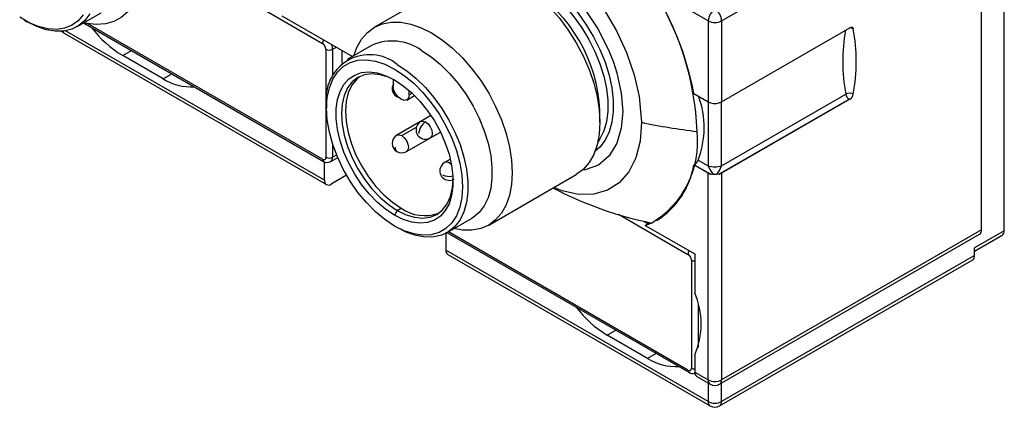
# Model space of a CAD drawing. Header units: millimetres. Extents: x 0 to 699, y 0 to 540.
# Tile 12 of 18: x 554 to 606, y 275 to 295. Entities that reach past the tile are written whole.
import ezdxf

# ---------------------------------------------------------------- set-up
doc = ezdxf.new("R2010")
doc.units = ezdxf.units.MM
doc.header["$LTSCALE"] = 2.5

msp = doc.modelspace()

# ---------------------------------------------------------------- linework, layer by layer
for p, q in [((606.059, 283.972), (606.059, 385.223)), ((591.21, 294.996), (604.857, 302.875)), ((604.857, 284.013), (604.857, 302.875)), ((577.568, 297.314), (572.972, 294.66)), ((590.503, 294.996), (587.613, 296.665)), ((557.348, 294.694), (558.621, 295.429)), ((566.695, 295.859), (570.244, 293.81)), ((554.581, 295.036), (554.722, 294.954)), ((557.689, 294.891), (570.296, 287.613)), ((570.244, 287.727), (557.9, 294.853)), ((568.107, 295.269), (571.816, 293.127)), ((590.503, 294.996), (590.503, 290.75)), ((591.21, 294.996), (591.21, 290.75)), ((556.665, 294.356), (570.454, 286.396)), ((570.35, 286.625), (556.746, 294.478)), ((591.21, 290.75), (597.95, 294.641)), ((559.744, 293.177), (560.201, 293.44)), ((570.421, 293.504), (570.421, 287.829)), ((570.774, 293.504), (570.969, 293.616)), ((570.774, 293.504), (570.774, 292.119)), ((571.269, 292.774), (571.269, 293.443)), ((572.817, 293.705), (571.544, 292.97)), ((561.865, 291.952), (559.744, 293.177)), ((561.865, 291.952), (562.322, 292.216)), ((573.95, 291.929), (573.95, 291.563)), ((574.799, 291.107), (574.799, 291.335)), ((574.674, 290.838), (575.079, 291.072)), ((574.799, 291.107), (574.952, 291.195)), ((589.751, 291.184), (590.503, 290.75)), ((591.063, 286.935), (597.905, 290.885)), ((591.202, 287.377), (597.732, 291.146)), ((597.95, 290.885), (591.21, 286.994)), ((570.456, 290.566), (570.456, 290.403)), ((584.81, 289.668), (584.81, 290.281)), ((590.65, 290.691), (590.772, 290.664)), ((590.941, 290.664), (591.063, 290.691)), ((575.397, 289.709), (574.153, 288.992)), ((575.938, 290.022), (575.403, 289.713)), ((574.403, 288.967), (575.179, 289.415)), ((574.653, 288.126), (576.438, 289.156)), ((575.903, 288.847), (576.438, 289.156)), ((570.774, 288.518), (570.774, 287.829)), ((570.671, 287.6), (571.038, 287.812)), ((570.981, 287.948), (570.774, 287.829)), ((576.959, 287.725), (576.653, 287.548)), ((589.978, 287.684), (590.511, 287.377)), ((570.35, 286.625), (570.35, 287.591)), ((589.751, 287.428), (589.774, 287.441)), ((590.503, 286.994), (589.751, 287.428)), ((589.774, 287.441), (590.65, 286.935)), ((571.503, 286.882), (570.704, 286.421)), ((578.971, 284.268), (583.568, 286.921)), ((590.503, 276.134), (590.503, 286.994)), ((590.772, 286.92), (590.65, 286.935)), ((591.063, 286.935), (590.941, 286.92)), ((591.21, 286.994), (591.21, 276.134)), ((574.169, 285.035), (574.027, 284.79)), ((574.169, 285.035), (574.381, 285.157)), ((576.793, 283.876), (578.066, 284.611)), ((585.787, 284.838), (589.442, 282.728)), ((587.806, 284.519), (587.824, 284.529)), ((574.169, 284.136), (574.027, 284.218)), ((587.123, 284.474), (587.358, 284.339)), ((587.45, 284.392), (587.199, 284.247)), ((587.199, 284.247), (589.796, 282.748)), ((604.857, 284.013), (591.21, 276.134)), ((576.714, 283.833), (576.714, 282.951)), ((576.781, 283.869), (589.494, 276.53)), ((589.442, 276.644), (576.854, 283.911)), ((591.106, 275.905), (604.753, 283.784)), ((606.059, 283.972), (604.503, 283.073)), ((604.503, 282.904), (605.955, 283.743)), ((604.503, 282.665), (604.503, 283.073)), ((590.503, 274.991), (576.714, 282.951)), ((576.818, 282.722), (590.606, 274.762)), ((589.796, 282.748), (589.796, 280.712)), ((591.106, 274.762), (604.4, 282.436)), ((604.503, 282.665), (591.21, 274.991)), ((589.619, 282.421), (589.619, 276.747)), ((589.972, 280.116), (589.972, 277.828)), ((585.199, 278.481), (585.657, 278.745)), ((587.321, 277.257), (585.199, 278.481)), ((587.778, 277.521), (587.321, 277.257)), ((589.796, 277.435), (589.796, 276.542)), ((589.796, 276.542), (590.503, 276.134)), ((589.899, 276.313), (590.606, 275.905)), ((590.503, 275.965), (590.503, 274.991)), ((591.21, 274.991), (591.21, 275.965))]:
    msp.add_line(p, q)
at = {"flags": 128}
for points in [[(556.526, 305.181), (557.069, 304.827), (557.602, 304.399), (558.118, 303.904), (558.608, 303.348), (559.064, 302.743), (559.478, 302.097), (559.843, 301.421), (560.154, 300.727), (560.406, 300.025), (560.594, 299.328), (560.714, 298.646), (560.767, 297.991), (560.749, 297.373), (560.662, 296.804), (560.508, 296.291), (560.288, 295.844), (560.006, 295.47), (559.667, 295.175), (559.276, 294.963), (558.841, 294.839), (558.367, 294.805), (557.863, 294.86), (557.699, 294.896)], [(576.398, 296.638), (576.471, 297.165), (576.751, 297.99), (577.17, 298.667), (577.717, 299.175), (578.375, 299.502), (579.128, 299.635), (579.952, 299.575), (580.825, 299.319), (581.721, 298.879), (582.616, 298.263), (583.484, 297.492), (584.3, 296.585), (585.042, 295.57), (585.687, 294.475), (586.219, 293.33), (586.62, 292.17), (586.882, 291.025), (587, 289.67)], [(581.664, 297.772), (582.455, 297.231), (583.265, 296.495), (584.044, 295.58), (584.739, 294.526), (585.304, 293.397), (585.525, 292.831), (585.707, 292.264), (585.94, 291.195), (586.013, 290.24), (585.94, 289.368), (585.707, 288.568), (585.304, 287.901), (584.739, 287.424), (584.044, 287.173), (583.861, 287.155)], [(580.568, 297.017), (581.122, 296.655), (581.666, 296.216), (582.191, 295.706), (582.689, 295.136), (583.151, 294.513), (583.568, 293.85), (583.934, 293.157), (584.242, 292.446), (584.488, 291.73), (584.666, 291.02), (584.774, 290.329), (584.81, 289.668), (584.774, 289.05), (584.666, 288.484), (584.488, 287.98), (584.242, 287.547), (583.934, 287.192), (583.568, 286.921), (583.568, 286.921)], [(581.522, 296.955), (582.028, 296.624), (582.524, 296.218), (583.001, 295.747), (583.451, 295.218), (583.865, 294.641), (584.236, 294.028), (584.555, 293.39), (584.819, 292.738), (585.02, 292.085), (585.157, 291.442), (585.226, 290.823), (585.226, 290.238), (585.157, 289.698), (585.02, 289.214), (584.819, 288.793), (584.699, 288.616)], [(581.664, 297.2), (582.189, 296.856), (582.704, 296.435), (583.199, 295.946), (583.666, 295.397), (584.096, 294.798), (584.48, 294.162), (584.812, 293.499), (585.086, 292.822), (585.295, 292.144), (585.437, 291.477), (585.509, 290.834), (585.509, 290.227), (585.437, 289.667), (585.295, 289.164), (585.086, 288.728), (584.812, 288.366), (584.554, 288.138)], [(557.674, 295.312), (557.396, 294.996), (557.062, 294.761), (556.681, 294.611), (556.258, 294.55), (555.803, 294.579), (555.324, 294.697), (554.831, 294.902), (554.333, 295.189)], [(558.019, 295.366), (557.756, 295.018), (557.436, 294.748), (557.066, 294.563), (556.652, 294.464), (556.202, 294.455), (555.725, 294.535), (555.229, 294.702), (554.723, 294.954), (554.722, 294.954)], [(571.894, 293.172), (572.052, 293.602), (572.297, 294.035), (572.606, 294.39), (572.972, 294.66), (573.389, 294.842), (573.85, 294.932), (574.348, 294.928), (574.874, 294.83), (575.418, 294.641), (575.972, 294.363)], [(556.517, 294.488), (556.519, 294.483), (556.651, 294.364), (556.666, 294.358)], [(575.972, 294.363), (576.525, 294.002), (577.07, 293.563), (577.595, 293.053), (578.093, 292.482), (578.554, 291.86), (578.972, 291.197), (579.338, 290.503), (579.646, 289.793), (579.891, 289.076), (580.07, 288.366), (580.178, 287.675), (580.214, 287.015), (580.178, 286.396), (580.07, 285.83), (579.891, 285.326), (579.646, 284.893), (579.338, 284.539), (578.972, 284.268), (578.554, 284.086), (578.093, 283.997), (577.595, 284.001), (577.144, 284.079)], [(597.95, 294.641), (597.98, 294.656), (598.009, 294.664), (598.036, 294.665), (598.061, 294.66), (598.083, 294.649), (598.101, 294.631), (598.114, 294.608), (598.123, 294.58)], [(575.441, 293.445), (575.947, 293.113), (576.443, 292.708), (576.92, 292.236), (577.37, 291.707), (577.784, 291.131), (578.154, 290.518), (578.474, 289.879), (578.737, 289.227), (578.939, 288.574), (579.076, 287.932), (579.145, 287.312), (579.145, 286.727), (579.076, 286.188), (578.939, 285.703), (578.737, 285.283), (578.474, 284.935), (578.154, 284.666), (578.066, 284.611)], [(574.027, 284.218), (573.519, 284.553), (573.021, 284.966), (572.544, 285.447), (572.097, 285.987), (571.689, 286.575), (571.328, 287.199), (571.023, 287.846), (570.779, 288.504), (570.601, 289.158), (570.493, 289.795), (570.456, 290.403), (570.493, 290.969), (570.601, 291.481), (570.779, 291.93), (571.023, 292.305), (571.328, 292.6), (571.689, 292.808), (572.097, 292.925), (572.544, 292.949), (573.021, 292.879), (573.519, 292.716), (574.027, 292.465)], [(574.027, 284.79), (573.569, 285.094), (573.12, 285.471), (572.693, 285.912), (572.294, 286.407), (571.935, 286.946), (571.622, 287.515), (571.363, 288.103), (571.164, 288.697), (571.028, 289.282), (570.96, 289.847), (570.96, 290.378), (571.028, 290.863), (571.164, 291.292), (571.363, 291.655), (571.622, 291.944), (571.935, 292.153), (572.294, 292.277), (572.693, 292.312), (573.12, 292.259), (573.569, 292.118), (574.027, 291.894)], [(574.027, 292.465), (574.535, 292.13), (575.033, 291.717), (575.511, 291.236), (575.958, 290.696), (576.366, 290.108), (576.726, 289.484), (577.031, 288.837), (577.275, 288.179), (577.453, 287.525), (577.562, 286.888), (577.598, 286.28), (577.562, 285.714), (577.453, 285.202), (577.275, 284.753), (577.031, 284.378), (576.726, 284.083), (576.366, 283.875), (575.958, 283.758), (575.511, 283.734), (575.033, 283.804), (574.535, 283.967), (574.027, 284.218)], [(574.169, 292.71), (574.674, 292.378), (575.17, 291.973), (575.648, 291.501), (576.097, 290.972), (576.511, 290.396), (576.882, 289.783), (577.201, 289.145), (577.465, 288.493), (577.666, 287.839), (577.803, 287.197), (577.872, 286.578), (577.872, 285.993), (577.803, 285.453), (577.666, 284.968), (577.465, 284.548), (577.201, 284.2), (576.882, 283.931), (576.511, 283.745), (576.097, 283.647), (575.648, 283.637), (575.17, 283.717), (574.674, 283.884), (574.169, 284.136)], [(574.1, 291.85), (573.709, 292.035), (573.262, 292.169), (572.836, 292.212), (572.444, 292.16), (572.094, 292.017), (571.794, 291.786), (571.554, 291.471), (571.378, 291.081), (571.27, 290.626), (571.234, 290.117), (571.27, 289.566), (571.378, 288.987), (571.554, 288.394), (571.794, 287.802), (572.094, 287.225), (572.444, 286.677), (572.836, 286.173), (573.262, 285.724), (573.709, 285.341), (574.169, 285.035)], [(572.202, 292.074), (572.022, 291.924), (571.777, 291.612), (571.597, 291.225), (571.486, 290.771), (571.446, 290.261), (571.48, 289.71), (571.585, 289.129), (571.76, 288.534), (572, 287.939), (572.299, 287.359), (572.65, 286.809), (573.043, 286.301), (573.47, 285.85), (573.92, 285.465), (574.381, 285.157)], [(574.027, 291.894), (574.486, 291.589), (574.934, 291.212), (575.362, 290.771), (575.76, 290.276), (576.119, 289.738), (576.432, 289.168), (576.691, 288.58), (576.89, 287.986), (577.026, 287.401), (577.094, 286.836), (577.094, 286.305), (577.026, 285.82), (576.89, 285.391), (576.691, 285.028), (576.432, 284.739), (576.119, 284.53), (575.76, 284.407), (575.362, 284.371), (574.934, 284.424), (574.486, 284.565), (574.027, 284.79)], [(573.97, 291.695), (573.909, 291.517), (573.905, 291.446)], [(574.799, 291.107), (574.766, 290.943), (574.677, 290.84), (574.545, 290.811), (574.388, 290.86), (574.229, 290.981), (574.091, 291.155), (573.993, 291.359), (573.95, 291.563)], [(575.404, 289.714), (575.518, 289.736), (575.653, 289.689)], [(575.653, 289.689), (575.789, 289.58), (575.903, 289.425), (575.98, 289.248), (576.007, 289.076), (575.98, 288.936), (575.903, 288.847), (575.903, 288.847)], [(587, 289.67), (586.924, 288.679), (586.699, 287.804), (586.331, 287.069), (585.831, 286.495), (585.212, 286.1), (584.492, 285.892), (583.692, 285.88), (582.835, 286.062), (582.397, 286.246)], [(574.154, 288.992), (574.268, 289.014), (574.403, 288.967)], [(574.403, 288.967), (574.539, 288.858), (574.653, 288.703), (574.73, 288.526), (574.757, 288.354), (574.73, 288.214), (574.653, 288.126), (574.653, 288.125)], [(575.653, 288.78), (575.839, 288.816), (575.902, 288.848)], [(574.154, 288.125), (574.268, 288.077), (574.403, 288.059)], [(574.403, 288.059), (574.589, 288.094), (574.652, 288.126)], [(570.244, 287.727), (570.312, 287.703), (570.369, 287.715), (570.392, 287.734), (570.408, 287.761), (570.421, 287.829)], [(576.653, 287.548), (576.554, 287.473), (576.47, 287.365)], [(574.169, 285.035), (574.628, 284.811), (575.075, 284.677), (575.501, 284.635), (575.893, 284.686), (576.244, 284.829), (576.543, 285.061), (576.783, 285.375), (576.959, 285.765), (577.067, 286.22), (577.102, 286.655)], [(589.442, 276.644), (589.51, 276.62), (589.567, 276.632), (589.59, 276.651), (589.606, 276.679), (589.619, 276.747)]]:
    msp.add_lwpolyline(points, dxfattribs=at)
for centre, radius, start, end in [((576.764, 289.921), 8.055, 2.556, 57.444), ((574.943, 288.629), 14.986, 2.1396, 33.1907), ((573.8, 288.118), 16.243, 10.8821, 31.7489), ((591.27, 294.961), 0.768, 122.6055, 177.3945), ((590.442, 294.961), 0.768, 2.6055, 57.3945), ((590.856, 295.679), 0.769, 242.6097, 297.3903), ((556.766, 294.522), 0.194, 199.4712, 238.6682), ((562.847, 298.274), 5.967, 217.3886, 238.6683), ((607, 292.867), 9.427, 169.985, 190.5204), ((597.932, 294.216), 0.41, 62.3603, 91.1161), ((588.904, 292.863), 9.377, 349.4501, 10.5499), ((570.618, 293.794), 0.375, 146.7608, 177.5655), ((573.904, 291.305), 2.635, 54.3122, 114.3773), ((570.04, 293.488), 0.382, 2.3975, 57.6025), ((570.598, 293.845), 0.384, 242.6097, 297.3903), ((570.105, 293.489), 0.67, 1.3191, 24.1243), ((572.724, 290.926), 2.296, 51.0009, 189.0098), ((563.331, 294.28), 2.751, 237.7953, 273.5861), ((574.15, 291.469), 0.248, 185.4837, 243.6323), ((574.355, 291.419), 0.451, 176.6741, 254.2512), ((585.474, 289.392), 4.816, 339.2259, 20.0091), ((590.796, 291.271), 0.598, 240.6059, 255.837), ((774.351, 289.09), 183.848, 179.48355, 180.53406), ((590.916, 291.271), 0.598, 284.163, 299.3941), ((407.234, 289.09), 183.976, 359.46622, 0.51803), ((597.927, 290.769), 0.425, 62.6097, 117.3903), ((598.118, 291.214), 0.392, 189.9529, 237.0726), ((597.927, 290.841), 0.0493, 62.6097, 117.3903), ((597.737, 291.214), 0.392, 302.9274, 350.0471), ((590.856, 291.052), 0.397, 257.7084, 282.2916), ((575.652, 289.279), 0.499, 119.7287, 270.1592), ((576.068, 289.041), 0.768, 122.6055, 177.3945), ((593.225, 318.347), 29.345, 257.7531, 263.5323), ((584.992, 288.636), 4.958, 300.7154, 6.4022), ((574.401, 288.558), 0.498, 119.6797, 240.2281), ((574.288, 288.324), 0.24, 172.7381, 236.0045), ((570.369, 287.715), 0.126, 174.3796, 234.302), ((570.493, 287.924), 0.369, 237.6259, 298.6529), ((570.598, 288.17), 0.384, 242.6097, 297.3903), ((570.537, 287.799), 0.24, 303.9504, 7.2665), ((589.507, 287.871), 0.506, 301.7898, 338.3102), ((576.903, 287.115), 0.5, 150.002, 300.0027), ((576.756, 287.234), 0.331, 37.1406, 108.0551), ((585.545, 288.134), 4.265, 302.3022, 350.4725), ((590.856, 288.694), 1.362, 255.2997, 284.7003), ((591.769, 287.793), 1.325, 198.3055, 221.2063), ((589.944, 287.793), 1.325, 318.7929, 341.6953), ((570.566, 286.59), 0.218, 170.786, 309.2033), ((576.905, 287.599), 0.774, 242.702, 284.1125), ((590.796, 287.515), 0.598, 240.6059, 255.837), ((590.856, 282.464), 4.456, 88.9137, 91.0863), ((590.916, 287.515), 0.598, 284.163, 299.3941), ((591.647, 304.154), 20.206, 242.5919, 258.2271), ((575.611, 286.878), 2.115, 234.4534, 290.3658), ((586.092, 287.542), 3.476, 288.5601, 294.6423), ((604.612, 283.985), 0.246, 305.0133, 6.2988), ((605.814, 283.944), 0.246, 305.0133, 6.2988), ((576.952, 282.921), 0.24, 172.7442, 235.9436), ((589.816, 282.712), 0.375, 146.7608, 177.5655), ((589.238, 282.406), 0.382, 2.3975, 57.6025), ((604.258, 282.638), 0.246, 305.0133, 6.2988), ((589.788, 282.74), 0.361, 241.9598, 271.1441), ((586.024, 279.074), 4.112, 336.5213, 23.4787), ((588.302, 283.578), 5.967, 217.3886, 238.6683), ((588.787, 279.585), 2.751, 237.7953, 273.5861), ((589.788, 277.065), 0.361, 241.9598, 271.1441), ((589.567, 276.632), 0.126, 174.3796, 234.302), ((589.681, 276.801), 0.33, 235.3743, 292.0012), ((590.033, 276.512), 0.24, 172.7442, 235.9436), ((590.753, 276.11), 0.252, 174.3889, 234.1959), ((590.856, 276.817), 0.769, 242.6097, 297.3903), ((590.859, 276.295), 0.462, 237.0089, 302.3965), ((590.972, 276.104), 0.24, 304.0444, 7.257), ((590.753, 274.966), 0.252, 174.3889, 234.1959), ((590.856, 275.673), 0.769, 242.6097, 297.3903), ((590.859, 275.152), 0.462, 237.0089, 302.3965), ((590.972, 274.961), 0.24, 304.0444, 7.257)]:
    msp.add_arc(centre, radius, start, end)

doc.saveas('drawing.dxf')
